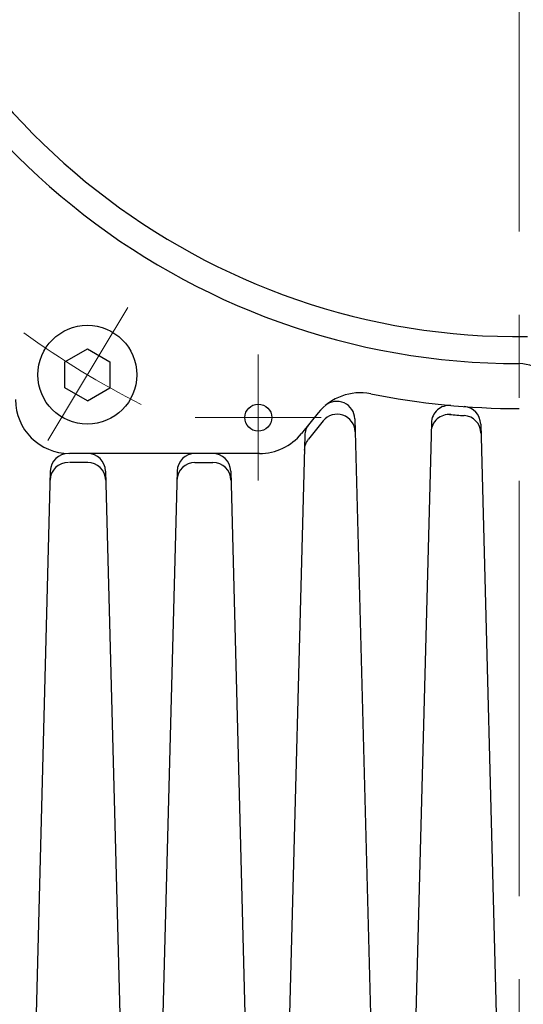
# Model space of a CAD drawing. Header units: millimetres. Extents: x 0 to 1735, y 0 to 1188.
# Tile 42 of 139: x 202 to 230, y 715 to 770. Entities that reach past the tile are written whole.
import ezdxf

# ---------------------------------------------------------------- set-up
doc = ezdxf.new("R2010")
doc.units = ezdxf.units.MM
doc.header["$LTSCALE"] = 0.727559
doc.linetypes.add('CENTER', pattern=[50.8, 31.75, -6.35, 6.35, -6.35])
doc.layers.add('NoLayerName_001', color=7, linetype='Continuous')
doc.styles.get("Standard").update_dxf_attribs({"font": 'txt', "bigfont": 'extfont2'})
doc.dimstyles.get("Standard").update_dxf_attribs({"dimtxt": 2.5, "dimasz": 2.5, "dimexe": 1, "dimexo": 1, "dimtad": 1, "dimdec": 3, "dimzin": 0, "dimdsep": 46, "dimtxsty": 'Standard', "dimcen": 2.5, "dimadec": 3, "dimazin": 0, "dimtfac": 0.75, "dimtdec": 3, "dimtmove": 0, "dimatfit": 3, "dimfxl": 1, "dimarcsym": 0})

# ---------------------------------------------------------------- blocks, each defined once
blk = doc.blocks.new('_OPEN30')
at = {"color": 0, "linetype": 'ByBlock', "lineweight": -2}
for p, q in [((-1, 0.267949), (0, 0)), ((0, 0), (-1, -0.267949)), ((0, 0), (-1, 0))]:
    blk.add_line(p, q, dxfattribs=at)
blk = doc.blocks.new('*D149')
at = {"layer": 'Defpoints', "color": 0}
for p in [(245.5, 727.25), (230, 610), (245.5, 580)]:
    blk.add_point(p, dxfattribs=at)
at = {"layer": 'NoLayerName_001', "color": 0, "linetype": 'Continuous', "lineweight": 13}
for p, q in [((245.5, 723.25), (245.5, 576)), ((230, 606), (230, 576)), ((222, 580), (214, 580)), ((230, 580), (245.5, 580)), ((245.5, 580), (291.292, 580)), ((253.5, 580), (261.5, 580))]:
    blk.add_line(p, q, dxfattribs=at)
at = {"layer": 'NoLayerName_001', "color": 0, "lineweight": 13, "xscale": 8, "yscale": 8, "zscale": 8}
blk.add_blockref('_OPEN30', (230, 580), dxfattribs=at)
at = {"layer": 'NoLayerName_001', "color": 0, "lineweight": 13, "xscale": 8, "yscale": 8, "zscale": 8, "rotation": 180}
blk.add_blockref('_OPEN30', (245.5, 580), dxfattribs=at)
at = {"layer": 'NoLayerName_001', "color": 0, "lineweight": 13, "insert": (276.396, 591.629), "char_height": 12.8, "attachment_point": 5}
blk.add_mtext('\\W0.8594;１６', dxfattribs=at)

msp = doc.modelspace()

# ---------------------------------------------------------------- linework, layer by layer
at = {"layer": 'NoLayerName_001', "color": 4, "linetype": 'CENTER', "lineweight": 13}
for p, q in [((230, 610), (230, 786.50000009)), ((208.24588892, 753.62221027), (203.79893238, 746.22123173)), ((215.49999805, 751.00000097), (215.49999805, 744.00000115)), ((215.49999805, 751.00000097), (215.49999805, 744.00000115)), ((211.99999814, 747.50000106), (218.99999796, 747.50000106)), ((211.99999814, 747.50000106), (218.99999796, 747.50000106))]:
    msp.add_line(p, q, dxfattribs=at)
at = {"layer": 'NoLayerName_001', "color": 7, "linetype": 'Continuous', "lineweight": 25}
for p, q in [((204.74833251, 750.60333397), (205.99833251, 751.32502181)), ((205.99833251, 751.32502181), (207.24833251, 750.60333397)), ((204.74833251, 749.1599583), (204.74833251, 750.60333397)), ((207.24833251, 750.60333397), (207.24833251, 749.1599583)), ((205.99833251, 748.43827046), (204.74833251, 749.1599583)), ((205.99833251, 748.43827046), (207.24833251, 749.1599583)), ((218.83110575, 747.76315317), (217.90053043, 746.61301051)), ((220.86992439, 747.42811459), (221.87365367, 709.09723977)), ((219.1116088, 747.31492411), (218.28923427, 746.29851197)), ((225.1241348, 747.20124423), (224.12634633, 709.09723977)), ((227.86999075, 747.14022311), (228.86598573, 709.10470955)), ((218.08349262, 746.51101114), (217.10557205, 709.16573107)), ((215.56830745, 745.50000176), (205.00000698, 745.50000176)), ((206.02004886, 745.00000176), (205.00000698, 745.00000176)), ((211.97995114, 745.00000176), (212.98191768, 745.00000176)), ((203.93886861, 744.52665122), (203.00810046, 708.98204975)), ((207.00661323, 744.5261787), (207.93594156, 709.0365616)), ((210.99338677, 744.5261787), (210.06405844, 709.0365616)), ((213.96848205, 744.5261787), (214.89442795, 709.16573107))]:
    msp.add_line(p, q, dxfattribs=at)
for centre, radius in [((205.99833251, 749.88164614), 2.75), ((215.49999805, 747.50000106), 0.74999998)]:
    msp.add_circle(centre, radius, dxfattribs=at)
for centre, radius, start, end in [((229.99999769, 790), 39.49999901, 318.330134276, 270), ((229.99999769, 790), 37.99999905, 319.685090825, 270.716215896), ((229.99999769, 748.50000104), 1.99999995, 0, 90), ((221.16332873, 745.87616193), 3, 78.675206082, 141.023832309), ((230, 790.00000176), 42, 258.675206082, 270), ((205.00000698, 748.50000176), 3, 180, 270), ((219.87026707, 747.40193765), 1, 1.5, 130.28054929), ((226.12379212, 747.17506728), 1, 84.828087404, 178.5), ((226.87033343, 747.11404616), 1, 1.5, 85.826153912), ((219.88901646, 746.68592703), 1, 1.5, 141.023832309), ((226.11067704, 746.67422228), 1, 84.870350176, 178.5), ((230, 790.00000176), 42.5, 264.789812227, 265.891580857), ((226.8834856, 746.61178518), 1, 1.5, 85.891580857), ((219.08314995, 746.48483419), 1, 141.023832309, 178.5), ((215.56830745, 748.50000176), 3, 270, 321.023832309), ((219.06163811, 745.66333044), 1, 141.023832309, 178.5), ((204.93852593, 744.50047427), 1, 89.119314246, 178.5), ((206.0069559, 744.50000176), 1, 1.5, 90), ((211.9930441, 744.50000176), 1, 90, 178.5), ((212.96882472, 744.50000176), 1, 1.5, 90), ((204.92543678, 744.00061965), 1, 89.050499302, 178.5), ((206.02004886, 744.00000176), 1, 1.5, 90), ((211.97995114, 744.00000176), 1, 90, 178.5), ((212.98191768, 744.00000176), 1, 1.5, 90)]:
    msp.add_arc(centre, radius, start, end, dxfattribs=at)
at = {"layer": 'NoLayerName_001', "color": 4, "linetype": 'CENTER', "lineweight": 13}
msp.add_arc((229.99999769, 790), 46.74999883, 233.929361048, 243.301891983, dxfattribs=at)

# ---------------------------------------------------------------- dimensions: what is measured, and where the dimension line sits
at = {"layer": 'NoLayerName_001', "color": 3, "linetype": 'Continuous', "lineweight": 13}
dim = msp.add_linear_dim(base=(245.5, 580), p1=(230, 610), p2=(245.5, 727.25000052), text='\\W0.8594;１６', dimstyle='Standard', override={"dimtxt": 12.8, "dimasz": 8, "dimexe": 4, "dimexo": 4, "dimgap": 4, "dimdec": 8, "dimzin": 8, "dimblk": 'OPEN30', "dimclrd": 0, "dimclre": 0, "dimclrt": 0, "dimtp": 0, "dimtm": 0, "dimlwd": 13, "dimlwe": 13}, dxfattribs=at)
dim.commit()
dim.dimension.update_dxf_attribs({"geometry": '*D149', "text_midpoint": (276.39581712, 580), "dimtype": 160})

doc.saveas('drawing.dxf')
